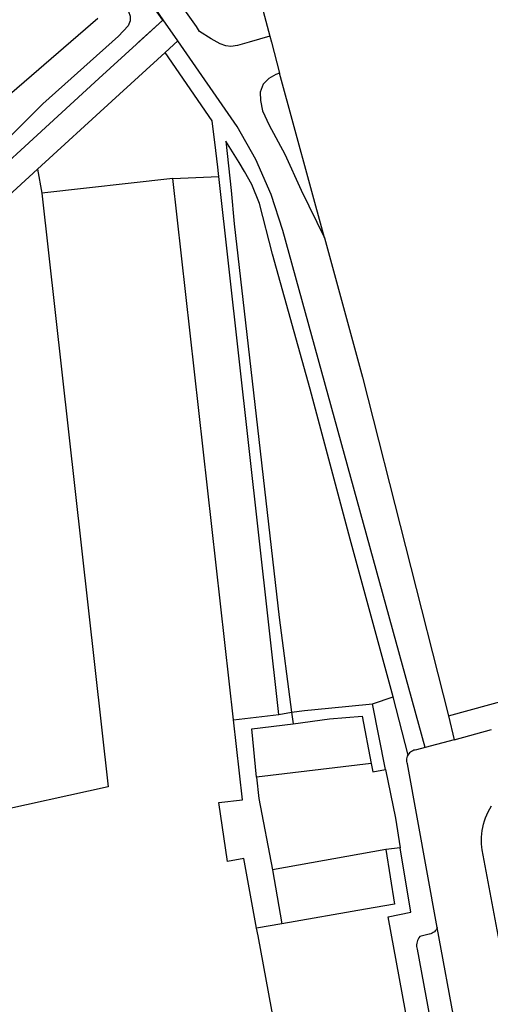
# Model space of a CAD drawing. Header units: metres. Extents: x 174423 to 175128, y 462196 to 462742.
# Tile 76 of 137: x 175057.049 to 175057.486, y 462724.851 to 462725.766. Entities that reach past the tile are written whole.
import ezdxf

# ---------------------------------------------------------------- set-up
doc = ezdxf.new("R2010")
doc.units = ezdxf.units.M
doc.layers.add('N-XX-AL-LIJN_0.20-G', color=7, linetype='Continuous', lineweight=25)

# ---------------------------------------------------------------- blocks, each defined once
blk = doc.blocks.new('Situatie')
at = {"lineweight": -3}
for p, q in [((1.13465, 12.15456), (1.06242, 12.2582)), ((1.11225, 12.13408), (1.13465, 12.15456)), ((1.1486, 12.13547), (1.13514, 12.15492)), ((1.13681, 12.12469), (1.1486, 12.13547)), ((1.36244, 11.47163), (1.34858, 11.52574)), ((1.34159, 11.45817), (1.32934, 11.51917)), ((1.40001, 11.50802), (1.40529, 11.48597)), ((1.40529, 11.48597), (1.4398, 11.49541)), ((1.40529, 11.48597), (1.37829, 11.47858)), ((1.32831, 11.4637), (1.22183, 11.45121)), ((1.32978, 11.45595), (1.34159, 11.45817)), ((1.34169, 11.38397), (1.23646, 11.36489)), ((1.23646, 11.36489), (1.24515, 11.31496)), ((1.43475, 11.06602), (1.38963, 11.31145))]:
    blk.add_line(p, q, dxfattribs=at)
for points in [[(0.93792, 12.17252), (0.95168, 12.15171), (1.03502, 12.22315), (1.05201, 12.23156), (1.05529, 12.23115), (1.05856, 12.22951), (1.08279, 12.19277), (1.1008, 12.16546), (1.10305, 12.1626), (1.10449, 12.1583), (1.10449, 12.154), (1.10245, 12.14929), (1.09365, 12.13987), (1.02348, 12.07695), (0.92897, 11.98288), (0.80949, 11.87651), (0.59996, 11.67837), (0.60631, 11.66925), (1.07539, 12.10037), (1.13465, 12.15456), (1.13514, 12.15492), (1.06355, 12.25898), (1.01212, 12.22362)], [(1.41789, 12.23712), (1.22277, 12.18322), (1.23415, 12.13992), (1.23568, 12.1341), (1.24314, 12.10543)], [(0.98772, 12.08144), (1.07447, 12.15645)], [(1.23415, 12.13992), (1.21494, 12.1342), (1.2041, 12.13098), (1.19782, 12.13008), (1.19325, 12.1309), (1.18809, 12.13258), (1.17977, 12.13738), (1.16873, 12.14418), (1.16596, 12.14873), (1.14685, 12.17618)], [(1.37829, 11.47858), (1.24624, 11.95921), (1.23538, 11.99276), (1.22119, 12.02503), (1.20381, 12.05571), (1.1486, 12.13547)], [(1.14398, 12.00736), (1.18683, 12.00944), (1.18651, 12.01226), (1.18583, 12.01809), (1.18403, 12.03367), (1.18054, 12.06124), (1.13681, 12.12469), (1.08736, 12.07946), (1.01832, 12.01603), (1.02258, 11.99376)], [(1.24314, 12.10543), (1.23972, 12.10409), (1.23318, 12.10033), (1.22807, 12.09515), (1.22527, 12.08771), (1.22561, 12.07999), (1.22739, 12.07029), (1.23349, 12.05719), (1.24797, 12.03016), (1.26307, 11.99655), (1.2849, 11.95232), (1.24317, 12.10533), (1.24314, 12.10543)], [(1.32934, 11.51917), (1.34858, 11.52574), (1.30857, 11.67228), (1.27144, 11.81176), (1.23672, 11.93725), (1.22468, 11.98435), (1.21736, 12.00178), (1.21051, 12.01395), (1.20577, 12.0224), (1.19341, 12.04211), (1.19829, 11.99634), (1.20108, 11.96551), (1.21023, 11.88415), (1.24285, 11.59953), (1.25423, 11.51146), (1.26619, 11.51313), (1.28859, 11.51527), (1.32934, 11.51917)], [(1.01832, 12.01603), (0.73839, 11.7588), (0.7662, 11.71806)], [(1.14398, 12.00736), (1.02258, 11.99376), (1.084, 11.44202), (0.9713, 11.41745), (0.7662, 11.71806), (0.66523, 11.64896), (0.66822, 11.64459), (0.83068, 11.40678), (0.87143, 11.34713), (0.88802, 11.35848), (0.90979, 11.30982), (0.89035, 11.30471), (0.90566, 11.24649), (0.83896, 11.23615)], [(1.28814, 10.94978), (1.22315, 11.30373), (1.22183, 11.3109), (1.20999, 11.3754), (1.19494, 11.37264), (1.18693, 11.42746), (1.2087, 11.4299), (1.20034, 11.5045), (1.14398, 12.00736)], [(1.20034, 11.5045), (1.24244, 11.50922), (1.18683, 12.00944)], [(1.2849, 11.95232), (1.32017, 11.82299), (1.40001, 11.50802), (1.66525, 11.58082)], [(1.24244, 11.50922), (1.25423, 11.51146), (1.25571, 11.50065)], [(1.25571, 11.50065), (1.2895, 11.50519), (1.31999, 11.50766)], [(1.31999, 11.50766), (1.32831, 11.4637), (1.32978, 11.45595)], [(1.22183, 11.45121), (1.2175, 11.49612), (1.25571, 11.50065)], [(1.37829, 11.47858), (1.37036, 11.47641), (1.36915, 11.47631), (1.36797, 11.47606), (1.36683, 11.47565), (1.36575, 11.47509), (1.36476, 11.4744), (1.36387, 11.47358), (1.36309, 11.47265), (1.36244, 11.47163)], [(1.38963, 11.31145), (1.3621, 11.46355), (1.36172, 11.46458), (1.36144, 11.46576), (1.36133, 11.46697), (1.36137, 11.46818), (1.36158, 11.46937), (1.36193, 11.47053), (1.36244, 11.47163)], [(1.34159, 11.45817), (1.35068, 11.41287), (1.35514, 11.38556)], [(1.22183, 11.45121), (1.22399, 11.43143), (1.23646, 11.36489)], [(1.4544, 11.2598), (1.43131, 11.38358), (1.431, 11.38602), (1.43075, 11.38909), (1.43066, 11.39217), (1.43073, 11.39526), (1.43096, 11.39834), (1.43134, 11.4014), (1.43189, 11.40443), (1.43259, 11.40744), (1.43345, 11.4104), (1.43446, 11.41332), (1.43562, 11.41618), (1.43693, 11.41897), (1.43838, 11.4217), (1.43996, 11.42434)], [(1.28892, 10.94557), (1.34887, 10.95842), (1.3895, 10.96712), (1.39399, 10.96809), (1.40543, 10.98578), (1.39833, 11.02546), (1.36795, 11.19161), (1.34401, 11.32129), (1.36493, 11.32555), (1.35514, 11.38556), (1.34169, 11.38397), (1.34977, 11.33317), (1.32297, 11.32851), (1.24515, 11.31496), (1.22183, 11.3109)], [(1.38963, 11.31145), (1.38915, 11.31032), (1.38852, 11.30926), (1.38777, 11.3083), (1.38689, 11.30744), (1.38591, 11.3067), (1.38484, 11.30609), (1.3837, 11.30563), (1.38252, 11.30532), (1.38205, 11.30524), (1.37346, 11.30296), (1.37258, 11.30186), (1.37184, 11.30067), (1.37123, 11.2994), (1.37077, 11.29807), (1.37047, 11.2967), (1.37032, 11.2953), (1.37034, 11.29389), (1.37051, 11.2925), (1.37084, 11.29113), (1.41121, 11.07293)]]:
    blk.add_lwpolyline(points, dxfattribs=at)

msp = doc.modelspace()

# ---------------------------------------------------------------- block references
at = {"layer": 'N-XX-AL-LIJN_0.20-G'}
msp.add_blockref('Situatie', (175056.04696, 462713.61124), dxfattribs=at)

doc.saveas('drawing.dxf')
